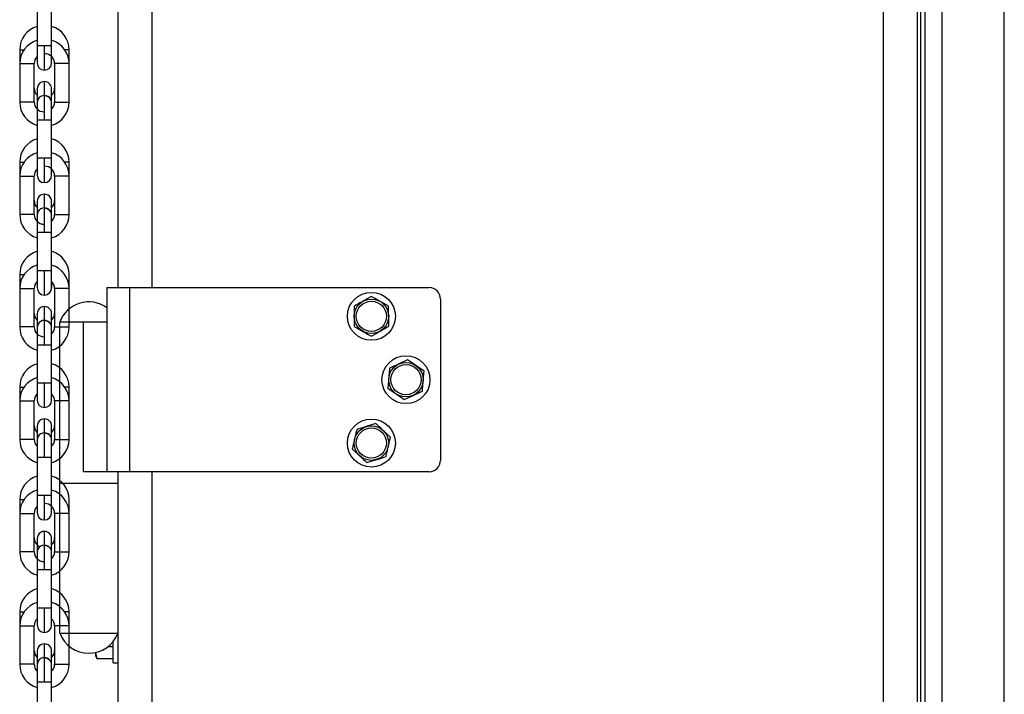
# Model space of a CAD drawing. Header units: inches. Extents: x 170 to 288, y 234 to 248.
# Tile 30 of 256: x 177.796 to 178.152, y 243.567 to 243.811. Entities that reach past the tile are written whole.
import ezdxf

# ---------------------------------------------------------------- set-up
doc = ezdxf.new("R2010")
doc.units = ezdxf.units.IN
doc.header["$LTSCALE"] = 0.25
doc.header["$MEASUREMENT"] = 0
doc.layers.add('SLIM E GUIDE MOTOR LH', color=7, linetype='Continuous')

msp = doc.modelspace()

# ---------------------------------------------------------------- linework, layer by layer
at = {"layer": 'SLIM E GUIDE MOTOR LH'}
for p, q in [((178.1519013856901, 240.4115050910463), (178.1519013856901, 244.1887244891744)), ((177.8314172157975, 244.1811111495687), (177.8314172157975, 243.714444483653)), ((177.8437170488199, 244.1811111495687), (177.8437170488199, 243.714444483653)), ((178.1081171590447, 244.1811111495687), (178.1081171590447, 240.1477778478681)), ((178.1204171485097, 244.1811111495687), (178.1204171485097, 240.1394444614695)), ((178.12057140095, 241.8568326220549), (178.12057140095, 244.1811111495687)), ((178.121688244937, 241.8568326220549), (178.121688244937, 244.1811111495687)), ((178.1232706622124, 241.8568326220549), (178.1232706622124, 244.1811111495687)), ((178.123318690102, 241.8568326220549), (178.123318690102, 244.1811111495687)), ((178.12945358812, 241.8560896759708), (178.12945358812, 244.1811111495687)), ((177.8074861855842, 243.7984156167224), (177.8074861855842, 243.8181135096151)), ((177.8022365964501, 243.8157530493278), (177.8022369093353, 243.8018422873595)), ((177.7959375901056, 243.800426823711), (177.7959379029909, 243.7954222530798)), ((177.8048617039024, 243.8018423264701), (177.8022369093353, 243.8018422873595)), ((177.8022369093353, 243.8018422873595), (177.8022369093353, 243.7956743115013)), ((177.8074861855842, 243.8018423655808), (177.8048617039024, 243.8018423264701)), ((177.8048617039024, 243.7930496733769), (177.8048617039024, 243.8018423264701)), ((177.8137855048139, 243.7954225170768), (177.8137855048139, 243.800427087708)), ((177.7959379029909, 243.7954222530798), (177.7959379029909, 243.7815114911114)), ((177.801187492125, 243.7815115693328), (177.8011871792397, 243.7954223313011)), ((177.8137855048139, 243.7954225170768), (177.8085362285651, 243.7954224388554)), ((177.8085362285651, 243.7954224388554), (177.8085365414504, 243.7815116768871)), ((177.8137858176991, 243.7815117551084), (177.8137855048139, 243.7954225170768)), ((177.8022372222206, 243.7862641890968), (177.8022372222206, 243.7750916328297)), ((177.8074864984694, 243.7862642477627), (177.8074852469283, 243.786347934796)), ((177.8074864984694, 243.7774520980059), (177.8074864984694, 243.7862642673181)), ((177.8048620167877, 243.7750916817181), (177.8048620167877, 243.7849810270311)), ((177.801187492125, 243.7815115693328), (177.7959379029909, 243.7815114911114)), ((177.8085365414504, 243.7815116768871), (177.8137858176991, 243.7815117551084)), ((177.8022372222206, 243.7750916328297), (177.8048620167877, 243.7750916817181)), ((177.8022372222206, 243.7750916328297), (177.8022375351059, 243.7611808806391)), ((177.8074868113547, 243.7568195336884), (177.8074868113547, 243.7762950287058)), ((177.8048623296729, 243.7611809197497), (177.8022375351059, 243.7611808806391)), ((177.8022375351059, 243.7611808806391), (177.8022375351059, 243.7550128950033)), ((177.8048623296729, 243.7523882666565), (177.8048623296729, 243.7611809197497)), ((177.7959382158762, 243.759765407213), (177.7959385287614, 243.7547608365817)), ((177.8137861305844, 243.7547611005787), (177.8137861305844, 243.7597656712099)), ((177.7959385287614, 243.7547608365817), (177.8011878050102, 243.7547609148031)), ((177.7959385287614, 243.7547608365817), (177.7959385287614, 243.7408500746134)), ((177.8011881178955, 243.7408501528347), (177.8011878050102, 243.7547609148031)), ((177.8085368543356, 243.7547610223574), (177.8085371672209, 243.740850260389)), ((177.8137864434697, 243.740850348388), (177.8137861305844, 243.7547611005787)), ((177.8022378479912, 243.7456027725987), (177.8022378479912, 243.7344302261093)), ((177.8048626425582, 243.73443026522), (177.8048626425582, 243.7432229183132)), ((177.80748712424, 243.7456028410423), (177.8074858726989, 243.7456865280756)), ((177.80748712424, 243.7411050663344), (177.80748712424, 243.74560285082)), ((177.8011881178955, 243.7408501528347), (177.7959385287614, 243.7408500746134)), ((177.8085371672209, 243.740850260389), (177.8137864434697, 243.740850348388)), ((177.8022378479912, 243.7344302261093), (177.8074874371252, 243.7344303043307)), ((177.8022378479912, 243.7344302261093), (177.8022381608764, 243.720519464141)), ((177.8074874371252, 243.7148210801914), (177.8074874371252, 243.7344303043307)), ((177.7959388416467, 243.7191039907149), (177.795939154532, 243.7140994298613)), ((177.8022381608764, 243.720519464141), (177.8022381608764, 243.7143514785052)), ((177.8048629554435, 243.7117268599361), (177.8048629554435, 243.7205195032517)), ((177.813786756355, 243.7140996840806), (177.813786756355, 243.7191042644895)), ((177.8274504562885, 243.714444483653), (177.8274504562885, 243.6477778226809)), ((177.8274504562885, 243.714444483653), (177.9439169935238, 243.714444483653)), ((177.8355839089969, 243.714444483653), (177.8355839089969, 243.6477778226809)), ((177.795939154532, 243.7140994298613), (177.795939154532, 243.700188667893)), ((177.8011887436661, 243.7001887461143), (177.8011884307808, 243.7140995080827)), ((177.8085374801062, 243.7140996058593), (177.8085377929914, 243.7001888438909)), ((177.8137870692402, 243.7001889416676), (177.813786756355, 243.7140996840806)), ((177.9230212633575, 243.7112444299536), (177.9199118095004, 243.7094131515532)), ((177.8048629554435, 243.7026015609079), (177.8048629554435, 243.7075660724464)), ((177.9293021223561, 243.7076903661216), (177.9261616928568, 243.7094673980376)), ((177.9480836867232, 243.710277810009), (177.9480836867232, 243.6519444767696)), ((177.8022384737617, 243.7049413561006), (177.8022384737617, 243.6937688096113)), ((177.8074877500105, 243.7049414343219), (177.8074864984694, 243.7050251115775)), ((177.8074877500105, 243.6937688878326), (177.8074877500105, 243.7049414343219)), ((177.8104169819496, 243.5894447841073), (177.8104169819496, 243.7019441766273)), ((177.8274504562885, 243.7019444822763), (177.8104170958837, 243.7019444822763)), ((177.8190053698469, 243.6477778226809), (177.8190053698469, 243.7019444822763)), ((177.9168652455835, 243.7003652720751), (177.920005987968, 243.698588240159)), ((177.9231464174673, 243.696811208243), (177.9262555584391, 243.6986424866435)), ((177.8022384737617, 243.6937688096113), (177.802238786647, 243.6798580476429)), ((177.8074880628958, 243.6798581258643), (177.8074877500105, 243.6937688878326)), ((177.9361962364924, 243.6883019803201), (177.9329294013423, 243.686769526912)), ((177.9421175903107, 243.6841760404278), (177.9391570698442, 243.686239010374)), ((177.802238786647, 243.6798580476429), (177.802238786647, 243.6736900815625)), ((177.8048635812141, 243.6710654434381), (177.8048635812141, 243.6798580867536)), ((177.8074880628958, 243.6736901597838), (177.8074880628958, 243.6798581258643)), ((177.7959394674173, 243.6784425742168), (177.7959397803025, 243.6734380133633)), ((177.8137873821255, 243.6734382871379), (177.8137873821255, 243.6784428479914)), ((177.9290499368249, 243.6780462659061), (177.9320104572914, 243.67598329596)), ((177.9349712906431, 243.6739203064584), (177.9382381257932, 243.6754527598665)), ((177.7959397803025, 243.6734380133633), (177.7959397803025, 243.6595272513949)), ((177.8011890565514, 243.6595273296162), (177.8011890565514, 243.6734380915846)), ((177.8085381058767, 243.6734382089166), (177.808538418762, 243.6595274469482)), ((177.8137876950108, 243.6595275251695), (177.8137873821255, 243.6734382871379)), ((177.8048635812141, 243.6619401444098), (177.8048635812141, 243.6669046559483)), ((177.8074883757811, 243.6642800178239), (177.80748712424, 243.6643636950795)), ((177.9246986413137, 243.6652283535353), (177.9212490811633, 243.6641691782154)), ((177.8022390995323, 243.6642799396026), (177.8022390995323, 243.6531073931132)), ((177.8074883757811, 243.6531074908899), (177.8074883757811, 243.6642800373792)), ((177.9299826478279, 243.660312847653), (177.9273406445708, 243.6627706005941)), ((177.9161847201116, 243.6560761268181), (177.9188267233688, 243.653618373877)), ((177.8022390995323, 243.6531073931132), (177.8022394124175, 243.6391966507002)), ((177.8074886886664, 243.6391967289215), (177.8074883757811, 243.6531074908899)), ((177.9214687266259, 243.6511606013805), (177.9249182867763, 243.6522197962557)), ((177.9439169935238, 243.6477778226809), (177.8190053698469, 243.6477778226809)), ((177.8314172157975, 243.6477778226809), (177.8314172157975, 242.2177778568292)), ((177.8437170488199, 243.6477778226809), (177.8437170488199, 242.2177778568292)), ((177.8314172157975, 243.6436111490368), (177.8104169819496, 243.6436111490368)), ((177.7959400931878, 243.6377811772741), (177.7959404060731, 243.6327765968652)), ((177.8022394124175, 243.6391966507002), (177.8022394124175, 243.6330286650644)), ((177.8048642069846, 243.63040402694), (177.8048642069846, 243.6391966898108)), ((177.8074886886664, 243.6330287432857), (177.8074886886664, 243.6391967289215)), ((177.8137880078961, 243.6327768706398), (177.8137880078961, 243.6377814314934)), ((177.7959404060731, 243.6327765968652), (177.7959404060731, 243.6188658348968)), ((177.8011896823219, 243.6188659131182), (177.8011896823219, 243.6327766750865)), ((177.8085387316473, 243.6327767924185), (177.8085390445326, 243.6188660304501)), ((177.8137883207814, 243.6188661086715), (177.8137880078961, 243.6327768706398)), ((177.8048642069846, 243.6211509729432), (177.8048642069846, 243.6262432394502)), ((177.8022397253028, 243.6236185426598), (177.8022397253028, 243.6124459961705)), ((177.8074890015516, 243.6236186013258), (177.8074877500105, 243.6237022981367)), ((177.8074890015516, 243.6191208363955), (177.8074890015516, 243.6236186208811)), ((177.8074890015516, 243.6124460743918), (177.8074890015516, 243.6186140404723)), ((177.8022397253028, 243.6124459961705), (177.8022400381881, 243.5985352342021)), ((177.8074893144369, 243.5985353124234), (177.8074890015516, 243.6124460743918)), ((177.7959407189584, 243.597119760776), (177.7959410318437, 243.5921151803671)), ((177.8022400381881, 243.5985352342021), (177.8022400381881, 243.5923672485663)), ((177.8074893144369, 243.5923673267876), (177.8074893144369, 243.5985353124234)), ((177.8137886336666, 243.5921154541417), (177.8137886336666, 243.5971200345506)), ((177.7959410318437, 243.5921151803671), (177.7959410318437, 243.5782044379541)), ((177.8011903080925, 243.5782045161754), (177.8011903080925, 243.5921152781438)), ((177.8085393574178, 243.5921153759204), (177.8085396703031, 243.5782046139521)), ((177.8137889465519, 243.5782046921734), (177.8137886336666, 243.5921154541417)), ((177.8104170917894, 243.5894444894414), (177.8314172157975, 243.5894444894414)), ((177.8297504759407, 243.5786944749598), (177.8297504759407, 243.5864635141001)), ((177.8022403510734, 243.5829571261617), (177.8022403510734, 243.5717845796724)), ((177.8048648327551, 243.5806173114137), (177.8048648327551, 243.5855818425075)), ((177.8074896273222, 243.5829571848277), (177.8074883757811, 243.5830408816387)), ((177.8074896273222, 243.5717846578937), (177.8074896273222, 243.5829572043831)), ((177.8297504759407, 243.5845262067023), (177.8278134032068, 243.5845262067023)), ((177.8239752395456, 243.580196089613), (177.8234170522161, 243.58236113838)), ((177.8234170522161, 243.5811111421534), (177.8234170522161, 243.58236113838)), ((177.8234170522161, 243.5811111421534), (177.8237324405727, 243.5805648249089)), ((177.8237386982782, 243.5805542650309), (177.8239752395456, 243.580196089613)), ((177.8297504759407, 243.580196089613), (177.8239752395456, 243.580196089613)), ((177.8297504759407, 243.5786944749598), (177.8314172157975, 243.5786944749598)), ((177.8022403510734, 243.5717845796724), (177.8022406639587, 243.557873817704)), ((177.8074899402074, 243.5578738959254), (177.8074896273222, 243.5717846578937))]:
    msp.add_line(p, q, dxfattribs=at)
at = {"layer": 'SLIM E GUIDE MOTOR LH', "flags": 128}
for points in [[(177.7959375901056, 243.800426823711), (177.796137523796, 243.8004268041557), (177.7967063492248, 243.800426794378), (177.7975007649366, 243.800426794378)], [(177.8137855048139, 243.800427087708), (177.8135855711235, 243.8004270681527), (177.8130167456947, 243.8004270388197), (177.8122223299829, 243.8004270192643)], [(177.8074864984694, 243.7956743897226), (177.8074864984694, 243.7974809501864), (177.8074861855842, 243.7984156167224)], [(177.7959379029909, 243.7954222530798), (177.796137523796, 243.7954222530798), (177.7967066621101, 243.7954222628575), (177.7975580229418, 243.7954222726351), (177.7985623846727, 243.7954222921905), (177.7995670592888, 243.7954223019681), (177.8004184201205, 243.7954223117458), (177.8009872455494, 243.7954223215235), (177.8011871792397, 243.7954223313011)], [(177.8048620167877, 243.7849810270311), (177.8048617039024, 243.7863134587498), (177.8048617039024, 243.7888888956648)], [(177.8048620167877, 243.7838843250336), (177.8058663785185, 243.7836845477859), (177.8067008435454, 243.7831324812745)], [(177.8048620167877, 243.7750916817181), (177.8058663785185, 243.7750916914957), (177.8067180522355, 243.7750917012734), (177.8072868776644, 243.7750917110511), (177.8074868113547, 243.7750917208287)], [(177.8074868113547, 243.7762950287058), (177.8074864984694, 243.7774520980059)], [(177.8074868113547, 243.7611809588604), (177.8072871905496, 243.7611809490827), (177.8067180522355, 243.7611809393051), (177.8058666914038, 243.7611809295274), (177.8048623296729, 243.7611809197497)], [(177.7959382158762, 243.759765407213), (177.7961381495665, 243.7597653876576), (177.7967069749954, 243.75976537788), (177.7975013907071, 243.75976537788)], [(177.8137861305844, 243.7597656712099), (177.8135861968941, 243.7597656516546), (177.8130173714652, 243.7597656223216), (177.8122229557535, 243.7597656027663)], [(177.80748712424, 243.7560524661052), (177.8074868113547, 243.7568195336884)], [(177.80748712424, 243.7550129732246), (177.80748712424, 243.7560524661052)], [(177.8137861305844, 243.7547611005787), (177.8135865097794, 243.7547611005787), (177.8130173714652, 243.754761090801), (177.8121660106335, 243.7547610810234), (177.8111616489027, 243.754761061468), (177.8101569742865, 243.7547610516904), (177.8093056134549, 243.7547610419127), (177.808736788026, 243.754761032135), (177.8085368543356, 243.7547610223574)], [(177.8048626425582, 243.7431352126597), (177.8048623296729, 243.7443196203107), (177.8048623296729, 243.7482274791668)], [(177.8048626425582, 243.7432229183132), (177.8058670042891, 243.7430231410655), (177.8067014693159, 243.7424710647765)], [(177.8074874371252, 243.7344303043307), (177.80748712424, 243.7356336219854), (177.80748712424, 243.7405982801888)], [(177.7959388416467, 243.7191039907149), (177.7961387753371, 243.7191039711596), (177.7975020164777, 243.7191039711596)], [(177.8048629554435, 243.7205195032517), (177.8038582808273, 243.7205194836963), (177.8030069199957, 243.7205194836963), (177.8024380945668, 243.720519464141), (177.8022381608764, 243.720519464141)], [(177.8074874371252, 243.7205195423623), (177.8072878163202, 243.7205195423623), (177.806718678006, 243.720519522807), (177.8058673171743, 243.720519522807), (177.8048629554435, 243.7205195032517)], [(177.8074877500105, 243.7143515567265), (177.8074877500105, 243.7144700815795), (177.8074874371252, 243.7148210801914)], [(177.795939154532, 243.7140994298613), (177.7967079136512, 243.7140994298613), (177.7975592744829, 243.7140994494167), (177.7995679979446, 243.7140994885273), (177.8004196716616, 243.7140994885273), (177.8009884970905, 243.7140995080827), (177.8011884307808, 243.7140995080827)], [(177.813786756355, 243.7140996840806), (177.8130179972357, 243.7140996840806), (177.8121666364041, 243.7140996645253), (177.8111622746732, 243.71409964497), (177.8101576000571, 243.71409964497), (177.8093062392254, 243.7140996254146), (177.8087374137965, 243.7140996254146), (177.8085374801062, 243.7140996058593)], [(177.8011887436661, 243.7001887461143), (177.8009888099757, 243.7001887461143), (177.8004199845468, 243.700188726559), (177.7995683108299, 243.700188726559), (177.7975595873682, 243.7001886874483), (177.7967079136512, 243.700188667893), (177.795939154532, 243.700188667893)], [(177.8048632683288, 243.6937688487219), (177.8048632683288, 243.7010796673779), (177.8048629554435, 243.7018922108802), (177.8048629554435, 243.7025615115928)], [(177.8048629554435, 243.7025615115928), (177.8058676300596, 243.7023617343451), (177.8067020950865, 243.7018096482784)], [(177.8085377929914, 243.7001888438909), (177.8087374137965, 243.7001888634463), (177.8093065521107, 243.7001888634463), (177.8101579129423, 243.7001888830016), (177.8111622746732, 243.7001889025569), (177.8121666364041, 243.7001889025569), (177.813018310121, 243.7001889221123), (177.8135871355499, 243.7001889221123), (177.8137870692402, 243.7001889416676)], [(177.8022384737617, 243.6937688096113), (177.8024384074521, 243.6937688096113), (177.803007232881, 243.6937688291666), (177.8038589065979, 243.6937688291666), (177.8058676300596, 243.6937688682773)], [(177.8058676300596, 243.6937688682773), (177.8067193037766, 243.6937688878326), (177.8074877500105, 243.6937688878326)], [(177.8048635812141, 243.6798580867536), (177.8038589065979, 243.6798580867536), (177.8030075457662, 243.6798580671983), (177.8024384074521, 243.6798580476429), (177.802238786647, 243.6798580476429)], [(177.8074880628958, 243.6798581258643), (177.8067193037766, 243.6798581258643), (177.8058679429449, 243.6798581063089), (177.8048635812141, 243.6798580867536)], [(177.7959394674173, 243.6784425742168), (177.7961394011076, 243.6784425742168), (177.7967082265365, 243.6784425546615), (177.7975026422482, 243.6784425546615)], [(177.8137873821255, 243.6784428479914), (177.8135874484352, 243.6784428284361), (177.8130186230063, 243.6784428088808), (177.8122242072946, 243.6784427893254)], [(177.7959397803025, 243.6734380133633), (177.7961394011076, 243.6734380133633), (177.7967085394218, 243.6734380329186), (177.7975599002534, 243.6734380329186), (177.7995686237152, 243.6734380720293), (177.8004202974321, 243.6734380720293), (177.800989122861, 243.6734380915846), (177.8011890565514, 243.6734380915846)], [(177.8137873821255, 243.6734382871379), (177.8135877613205, 243.6734382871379), (177.8130186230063, 243.6734382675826), (177.8121672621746, 243.6734382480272), (177.8111629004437, 243.6734382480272), (177.8101582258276, 243.6734382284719), (177.809306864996, 243.6734382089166), (177.8085381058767, 243.6734382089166)], [(177.8048638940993, 243.6531074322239), (177.8048638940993, 243.6593247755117), (177.8048635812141, 243.6604182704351), (177.8048635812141, 243.6619000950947)], [(177.8048635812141, 243.6619000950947), (177.8058682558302, 243.661700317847), (177.806702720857, 243.6611482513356)], [(177.8011890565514, 243.6595273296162), (177.8009894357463, 243.6595273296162), (177.8004206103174, 243.6595273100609), (177.7995689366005, 243.6595273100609), (177.7975602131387, 243.6595272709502), (177.7967085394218, 243.6595272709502), (177.7961397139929, 243.6595272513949), (177.7959397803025, 243.6595272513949)], [(177.808538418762, 243.6595274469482), (177.8093071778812, 243.6595274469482), (177.8101585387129, 243.6595274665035), (177.8121672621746, 243.6595275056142), (177.8130189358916, 243.6595275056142), (177.8135877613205, 243.6595275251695), (177.8137876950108, 243.6595275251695)], [(177.8022390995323, 243.6531073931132), (177.8024390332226, 243.6531074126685), (177.8030078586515, 243.6531074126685), (177.8038595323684, 243.6531074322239), (177.8048638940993, 243.6531074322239)], [(177.8048638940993, 243.6531074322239), (177.8058682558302, 243.6531074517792), (177.8067196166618, 243.6531074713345), (177.807288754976, 243.6531074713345), (177.8074883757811, 243.6531074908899)], [(177.7959400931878, 243.6377811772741), (177.7961400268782, 243.6377811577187), (177.796708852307, 243.6377811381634), (177.7975032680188, 243.6377811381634)], [(177.8048642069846, 243.6391966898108), (177.8038595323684, 243.6391966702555), (177.8030081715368, 243.6391966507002), (177.8022394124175, 243.6391966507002)], [(177.8074886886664, 243.6391967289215), (177.8072890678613, 243.6391967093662), (177.8067199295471, 243.6391967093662), (177.8058685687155, 243.6391966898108), (177.8048642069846, 243.6391966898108)], [(177.7959404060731, 243.6327765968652), (177.7961400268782, 243.6327765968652), (177.7967091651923, 243.6327766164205), (177.797560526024, 243.6327766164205), (177.7995692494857, 243.6327766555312), (177.8004209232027, 243.6327766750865), (177.8011896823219, 243.6327766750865)], [(177.8137880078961, 243.6327768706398), (177.813588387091, 243.6327768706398), (177.8130192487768, 243.6327768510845), (177.8121678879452, 243.6327768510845), (177.811163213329, 243.6327768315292), (177.8101588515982, 243.6327768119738), (177.8093074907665, 243.6327768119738), (177.8087383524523, 243.6327767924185), (177.8085387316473, 243.6327767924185)], [(177.8011896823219, 243.6188659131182), (177.8004209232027, 243.6188659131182), (177.799569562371, 243.6188658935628), (177.7985652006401, 243.6188658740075), (177.7975608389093, 243.6188658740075), (177.7967091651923, 243.6188658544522), (177.7961403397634, 243.6188658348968), (177.7959404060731, 243.6188658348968)], [(177.8048645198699, 243.6124460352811), (177.8048645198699, 243.618663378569), (177.8048642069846, 243.619756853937), (177.8048642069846, 243.6212386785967)], [(177.8048642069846, 243.6212386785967), (177.8058688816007, 243.621038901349), (177.8067033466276, 243.6204868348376)], [(177.8085390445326, 243.6188660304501), (177.8087386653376, 243.6188660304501), (177.8093078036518, 243.6188660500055), (177.8101591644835, 243.6188660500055), (177.8121678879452, 243.6188660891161), (177.8130195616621, 243.6188660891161), (177.813588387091, 243.6188661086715), (177.8137883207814, 243.6188661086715)], [(177.8022397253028, 243.6124459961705), (177.8030084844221, 243.6124459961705), (177.803860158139, 243.6124460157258), (177.8058688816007, 243.6124460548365)], [(177.8058688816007, 243.6124460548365), (177.8067202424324, 243.6124460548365), (177.8072893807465, 243.6124460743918), (177.8074890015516, 243.6124460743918)], [(177.7959407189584, 243.597119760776), (177.7961406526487, 243.5971197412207), (177.7975038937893, 243.5971197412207)], [(177.8048645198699, 243.5985352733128), (177.803860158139, 243.5985352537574), (177.8030087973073, 243.5985352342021), (177.8022400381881, 243.5985352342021)], [(177.8074893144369, 243.5985353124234), (177.8072896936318, 243.5985353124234), (177.8067205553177, 243.5985352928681), (177.805869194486, 243.5985352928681), (177.8048645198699, 243.5985352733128)], [(177.8048648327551, 243.5897426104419), (177.8048648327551, 243.5968198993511), (177.8048645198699, 243.5985352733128)], [(177.8137886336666, 243.5971200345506), (177.8135886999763, 243.5971200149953), (177.8130198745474, 243.5971199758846), (177.8122254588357, 243.5971199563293)], [(177.7959410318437, 243.5921151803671), (177.7961406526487, 243.5921151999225), (177.7967094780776, 243.5921151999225), (177.7975611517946, 243.5921152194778), (177.7985655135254, 243.5921152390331), (177.7995698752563, 243.5921152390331), (177.8004215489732, 243.5921152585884), (177.8009903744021, 243.5921152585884), (177.8011903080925, 243.5921152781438)], [(177.8137886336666, 243.5921154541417), (177.8130198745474, 243.5921154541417), (177.8121685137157, 243.5921154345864), (177.8111638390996, 243.5921154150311), (177.8101594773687, 243.5921153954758), (177.809308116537, 243.5921153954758), (177.8087389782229, 243.5921153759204), (177.8085393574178, 243.5921153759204)], [(177.8048651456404, 243.5717846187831), (177.8048651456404, 243.5766695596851), (177.8048648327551, 243.5780019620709), (177.8048648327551, 243.5805772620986)], [(177.8048648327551, 243.5805772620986), (177.8058695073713, 243.5803774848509), (177.8067039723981, 243.5798254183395)], [(177.8011903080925, 243.5782045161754), (177.8009906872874, 243.5782044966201), (177.8004215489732, 243.5782044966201), (177.7995701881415, 243.5782044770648), (177.7985658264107, 243.5782044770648), (177.7975614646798, 243.5782044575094), (177.7967097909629, 243.5782044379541), (177.7959410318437, 243.5782044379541)], [(177.8085396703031, 243.5782046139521), (177.8087392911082, 243.5782046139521), (177.809308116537, 243.5782046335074), (177.810159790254, 243.5782046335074), (177.8121685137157, 243.5782046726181), (177.8130201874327, 243.5782046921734), (177.8137889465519, 243.5782046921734)], [(177.8022403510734, 243.5717845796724), (177.8024402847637, 243.5717845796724), (177.8030091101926, 243.5717845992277), (177.8038607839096, 243.5717845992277), (177.8058695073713, 243.5717846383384)], [(177.8058695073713, 243.5717846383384), (177.8067208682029, 243.5717846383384), (177.8072900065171, 243.5717846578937), (177.8074896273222, 243.5717846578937)]]:
    msp.add_lwpolyline(points, dxfattribs=at)
at = {"layer": 'SLIM E GUIDE MOTOR LH'}
for centre, radius in [((177.9230837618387, 243.7040278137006), 0.00866666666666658), ((177.9230837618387, 243.7040278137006), 0.006250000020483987), ((177.9230837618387, 243.7040278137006), 0.005468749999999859), ((177.9355837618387, 243.681111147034), 0.008666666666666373), ((177.9355837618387, 243.681111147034), 0.006250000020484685), ((177.9355837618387, 243.681111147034), 0.005468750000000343), ((177.9230837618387, 243.6581944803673), 0.008666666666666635), ((177.9230837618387, 243.6581944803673), 0.006250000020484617), ((177.9230837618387, 243.6581944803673), 0.005468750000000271)]:
    msp.add_circle(centre, radius, dxfattribs=at)
for centre, radius, start, end in [((177.8047303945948, 243.8004269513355), 0.008792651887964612, 106.4749727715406, 180.0008626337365), ((177.8049928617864, 243.8004269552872), 0.008792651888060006, 0.0008626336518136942, 73.52675272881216), ((177.8047304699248, 243.7954223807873), 0.008792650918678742, 106.4749745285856, 180.0008626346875), ((177.8049929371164, 243.7954223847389), 0.00879265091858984, 0.0008626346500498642, 73.52675074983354), ((177.8047304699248, 243.7954223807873), 0.003543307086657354, 134.7257757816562, 180.0008626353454), ((177.8049929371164, 243.7954223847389), 0.00354330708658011, 0.0008626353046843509, 90.00086263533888), ((177.804861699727, 243.7956743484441), 0.002624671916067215, 180.0008626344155, 0.0008418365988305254), ((177.8047306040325, 243.7865161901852), 0.00354330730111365, 180.0008626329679, 225.2773266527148), ((177.8048618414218, 243.7862642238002), 0.002624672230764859, 0.0008626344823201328, 180.0008792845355), ((177.8049930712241, 243.7865161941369), 0.003543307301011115, 314.725519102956, 0.0008626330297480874), ((177.8048619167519, 243.7812596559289), 0.00262467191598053, 0.0008626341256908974, 180.0008792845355), ((177.8048619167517, 243.781259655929), 0.002624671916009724, 0.0008626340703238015, 45.52417337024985), ((177.8047306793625, 243.781511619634), 0.008792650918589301, 180.0008626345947, 253.5267507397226), ((177.8047306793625, 243.781511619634), 0.003543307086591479, 180.0008626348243, 270.000862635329), ((177.8049931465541, 243.7815116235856), 0.003543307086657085, 314.7264104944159, 0.0008626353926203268), ((177.8049931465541, 243.7815116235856), 0.008792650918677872, 286.4749745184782, 0.0008626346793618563), ((177.8047310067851, 243.7597655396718), 0.008792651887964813, 106.4749727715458, 180.0008626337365), ((177.8049934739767, 243.7597655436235), 0.008792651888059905, 0.0008626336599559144, 73.52675272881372), ((177.8047310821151, 243.7547609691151), 0.008792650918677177, 106.474974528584, 180.0008626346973), ((177.8049935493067, 243.7547609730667), 0.00879265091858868, 0.0008626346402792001, 73.52675074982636), ((177.8047310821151, 243.7547609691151), 0.003543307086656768, 134.7257757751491, 180.0008626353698), ((177.8049935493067, 243.7547609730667), 0.00354330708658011, 0.0008626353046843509, 90.000862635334), ((177.8048623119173, 243.7550129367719), 0.002624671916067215, 180.0008626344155, 0.0008418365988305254), ((177.8048624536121, 243.7456028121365), 0.002624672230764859, 0.0008626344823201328, 180.0008792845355), ((177.8047312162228, 243.7458547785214), 0.003543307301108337, 180.0008626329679, 225.276677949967), ((177.8048625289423, 243.7405982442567), 0.00262467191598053, 0.0008626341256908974, 180.0008792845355), ((177.8049936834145, 243.7458547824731), 0.003543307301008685, 314.7257723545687, 0.0008626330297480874), ((177.8047312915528, 243.7408502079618), 0.008792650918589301, 180.0008626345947, 253.5267507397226), ((177.8047312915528, 243.7408502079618), 0.003543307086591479, 180.0008626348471, 270.000862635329), ((177.804862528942, 243.7405982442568), 0.002624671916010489, 0.0008626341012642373, 45.52417337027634), ((177.8049937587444, 243.7408502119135), 0.003543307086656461, 314.7271384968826, 0.0008626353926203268), ((177.8049937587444, 243.7408502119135), 0.008792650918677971, 286.4749745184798, 0.0008626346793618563), ((177.8047316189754, 243.7191041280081), 0.008792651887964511, 106.4749727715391, 180.0008626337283), ((177.804994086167, 243.7191041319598), 0.008792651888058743, 0.0008626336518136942, 73.526752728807), ((177.8047316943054, 243.7140995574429), 0.00879265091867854, 106.474974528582, 180.0008626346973), ((177.8049941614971, 243.7140995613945), 0.00879265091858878, 0.0008626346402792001, 73.5267507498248), ((177.8047316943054, 243.7140995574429), 0.003543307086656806, 134.7257757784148, 180.0008626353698), ((177.8048629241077, 243.7143515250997), 0.002624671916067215, 180.0008626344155, 0.0008418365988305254), ((178.6510957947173, 243.7156008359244), 0.8436089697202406, 179.9309778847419, 180.0848479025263), ((177.8049941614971, 243.7140995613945), 0.003543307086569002, 0.0008626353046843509, 45.27511860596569), ((177.9439170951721, 243.7102778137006), 0.00416666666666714, 0, 90), ((177.8048630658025, 243.7049414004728), 0.002624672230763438, 0.0008626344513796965, 180.0008792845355), ((177.8209170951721, 243.6980303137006), 0.01120583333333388, 54.33608300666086, 159.557320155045), ((177.8047318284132, 243.7051933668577), 0.003543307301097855, 180.0008626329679, 225.2753274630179), ((177.8049942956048, 243.7051933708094), 0.003543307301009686, 314.7257723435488, 0.0008626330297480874), ((177.8047319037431, 243.7001887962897), 0.008792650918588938, 180.0008626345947, 253.5267508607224), ((177.8047319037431, 243.7001887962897), 0.003543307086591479, 180.0008626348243, 270.000862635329), ((177.8048631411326, 243.6999368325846), 0.00262467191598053, 0.0008626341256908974, 180.0008792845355), ((177.8048631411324, 243.6999368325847), 0.00262467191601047, 0.0008626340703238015, 45.52417337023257), ((177.8049943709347, 243.7001888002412), 0.003543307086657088, 314.7257761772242, 0.0008626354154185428), ((177.8049943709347, 243.7001888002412), 0.008792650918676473, 286.4749746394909, 0.0008626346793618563), ((177.8047322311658, 243.6784427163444), 0.008792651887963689, 106.4749726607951, 180.0008626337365), ((177.8049946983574, 243.6784427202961), 0.00879265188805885, 0.0008626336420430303, 73.52675260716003), ((177.8047323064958, 243.6734381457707), 0.00879265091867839, 106.47497440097, 180.0008626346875), ((177.8049947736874, 243.6734381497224), 0.008792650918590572, 0.0008626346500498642, 73.52637665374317), ((177.8047323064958, 243.6734381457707), 0.003543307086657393, 134.7257757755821, 180.0008626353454), ((177.8049947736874, 243.6734381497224), 0.003543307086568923, 0.0008626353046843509, 45.27470873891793), ((177.804863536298, 243.6736901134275), 0.002624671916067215, 180.0008626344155, 0.0008418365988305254), ((177.8047324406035, 243.664531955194), 0.003543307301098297, 180.0008626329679, 225.2754043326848), ((177.8048636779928, 243.6642799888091), 0.002624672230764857, 0.0008626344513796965, 180.0008792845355), ((177.8049949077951, 243.6645319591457), 0.003543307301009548, 314.7256827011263, 0.0008626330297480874), ((177.8048637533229, 243.6592754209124), 0.002624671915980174, 0.0008626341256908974, 180.0008792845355), ((177.8048637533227, 243.6592754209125), 0.002624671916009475, 0.0008626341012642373, 45.52417337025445), ((177.8047325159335, 243.6595273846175), 0.008792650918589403, 180.0008626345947, 253.526750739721), ((177.8047325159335, 243.6595273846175), 0.003543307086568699, 180.0008626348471, 225.2754644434), ((177.8049949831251, 243.6595273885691), 0.003543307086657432, 314.7267982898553, 0.0008626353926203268), ((177.8049949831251, 243.6595273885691), 0.00879265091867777, 286.4749745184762, 0.0008626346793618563), ((177.9439170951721, 243.6519444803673), 0.004166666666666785, 270, 0), ((177.8047328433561, 243.6377813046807), 0.00879265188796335, 106.4749727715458, 180.0008626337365), ((177.8049953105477, 243.6377813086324), 0.008792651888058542, 0.0008626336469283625, 73.52675272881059), ((177.8047329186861, 243.6327767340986), 0.008792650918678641, 106.474974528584, 180.0008626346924), ((177.8049953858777, 243.6327767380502), 0.008792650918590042, 0.0008626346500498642, 73.5267507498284), ((177.8049953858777, 243.6327767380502), 0.00354330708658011, 0.0008626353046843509, 90.000862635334), ((177.8047329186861, 243.6327767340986), 0.003543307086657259, 134.7257757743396, 180.0008626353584), ((177.8048641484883, 243.6330287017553), 0.002624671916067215, 180.0008626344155, 0.0008418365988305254), ((177.8048642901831, 243.6236185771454), 0.00262467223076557, 0.0008626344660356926, 180.0008792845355), ((177.8047330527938, 243.6238705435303), 0.003543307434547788, 180.0008626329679, 244.8171986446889), ((177.8049955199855, 243.623870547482), 0.003543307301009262, 314.7257723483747, 0.0008626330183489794), ((177.8047331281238, 243.6188659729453), 0.008792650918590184, 180.0008626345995, 253.526750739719), ((177.8047331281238, 243.6188659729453), 0.003543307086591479, 180.0008626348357, 270.000862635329), ((177.8048643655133, 243.6186140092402), 0.002624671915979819, 0.0008626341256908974, 180.0008792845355), ((177.8048643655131, 243.6186140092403), 0.00262467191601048, 0.0008626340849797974, 45.52417337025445), ((177.8049955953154, 243.6188659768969), 0.003543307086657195, 314.7257757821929, 0.0008626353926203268), ((177.8049955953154, 243.6188659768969), 0.00879265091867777, 286.4749745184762, 0.0008626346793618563), ((177.8047334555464, 243.5971198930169), 0.008792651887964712, 106.4749727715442, 180.0008626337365), ((177.804995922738, 243.5971198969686), 0.008792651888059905, 0.0008626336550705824, 73.52675272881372), ((177.8047335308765, 243.5921153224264), 0.00879265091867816, 106.4749745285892, 180.0008626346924), ((177.8049959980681, 243.592115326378), 0.00879265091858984, 0.0008626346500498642, 73.52675074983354), ((177.8047335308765, 243.5921153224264), 0.003543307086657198, 134.7246932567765, 180.0008626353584), ((177.8049959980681, 243.592115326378), 0.003543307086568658, 0.0008626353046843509, 45.27479055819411), ((177.8048647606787, 243.5923672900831), 0.00262467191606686, 180.0008626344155, 0.0008418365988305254), ((177.8209170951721, 243.5933586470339), 0.01120583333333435, 200.4426798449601, 339.5556627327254), ((177.8047336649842, 243.5832091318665), 0.00354330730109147, 180.0008626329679, 225.2743985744), ((177.8048649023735, 243.5829571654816), 0.00262467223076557, 0.0008626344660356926, 180.0008792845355), ((177.8049961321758, 243.5832091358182), 0.00354330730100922, 314.7257723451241, 0.0008626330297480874), ((177.8048649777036, 243.577952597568), 0.00262467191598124, 0.0008626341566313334, 180.0008792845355), ((177.8048649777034, 243.5779525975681), 0.002624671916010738, 0.0008626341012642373, 45.52417337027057), ((177.8047337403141, 243.5782045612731), 0.008792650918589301, 180.0008626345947, 253.5267507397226), ((177.8047337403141, 243.5782045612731), 0.003543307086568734, 180.0008626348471, 225.2771650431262), ((177.8049962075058, 243.5782045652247), 0.003543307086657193, 314.7268395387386, 0.0008626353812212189), ((177.8049962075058, 243.5782045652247), 0.008792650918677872, 286.4749745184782, 0.0008626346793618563)]:
    msp.add_arc(centre, radius, start, end, dxfattribs=at)
for points, knots in [([(177.9261616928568, 243.7094673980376), (177.9260871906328, 243.709509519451), (177.9250264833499, 243.7101092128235), (177.9239873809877, 243.710697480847), (177.9230212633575, 243.7112444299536)], [0, 0, 0, 0, 0.07023825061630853, 0.9999999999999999, 0.9999999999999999, 0.9999999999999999, 0.9999999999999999]), ([(177.9199118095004, 243.7094131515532), (177.9198381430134, 243.7093697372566), (177.9187883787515, 243.7087510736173), (177.9177594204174, 243.7081452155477), (177.9168026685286, 243.7075818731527)], [0, 0, 0, 0, 0.07017431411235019, 1, 1, 1, 1]), ([(177.9168026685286, 243.7075818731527), (177.9168102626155, 243.7067121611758), (177.9168206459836, 243.7055230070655), (177.916831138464, 243.7043016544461), (177.916833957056, 243.7039735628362)], [0, 0, 0, 0, 0.7313702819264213, 1, 1, 1, 1]), ([(177.9293334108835, 243.7040820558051), (177.9293305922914, 243.704410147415), (177.929320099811, 243.7056315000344), (177.9293097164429, 243.7068206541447), (177.9293021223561, 243.7076903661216)], [0, 0, 0, 0, 0.2686297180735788, 1, 1, 1, 1]), ([(177.916833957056, 243.7039735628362), (177.9168418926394, 243.7030663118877), (177.9168525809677, 243.7018443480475), (177.9168626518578, 243.700668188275), (177.9168652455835, 243.7003652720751)], [0, 0, 0, 0, 0.742453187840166, 1, 1, 1, 1]), ([(177.9293646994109, 243.7004737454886), (177.9293621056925, 243.7007766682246), (177.9293520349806, 243.7019528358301), (177.9293413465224, 243.703174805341), (177.9293334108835, 243.7040820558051)], [0, 0, 0, 0, 0.2575506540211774, 0.9999999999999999, 0.9999999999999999, 0.9999999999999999, 0.9999999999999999]), ([(177.9262555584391, 243.6986424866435), (177.9263293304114, 243.6986858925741), (177.9273795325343, 243.6993038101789), (177.9284082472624, 243.6999100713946), (177.9293646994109, 243.7004737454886)], [0, 0, 0, 0, 0.07024549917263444, 1, 1, 1, 1]), ([(177.920005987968, 243.698588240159), (177.9200803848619, 243.6985461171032), (177.9211407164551, 243.6979457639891), (177.9221800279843, 243.6973578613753), (177.9231464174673, 243.696811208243)], [0, 0, 0, 0, 0.07016380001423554, 1, 1, 1, 1]), ([(177.9329294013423, 243.686769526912), (177.9328519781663, 243.6867332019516), (177.9317488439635, 243.68621563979), (177.9306677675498, 243.6857085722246), (177.9296625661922, 243.6852370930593)], [0, 0, 0, 0, 0.07018472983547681, 1, 1, 1, 1]), ([(177.9391570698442, 243.686239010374), (177.9390868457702, 243.6862879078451), (177.9380867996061, 243.686984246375), (177.9371071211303, 243.6876670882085), (177.9361962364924, 243.6883019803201)], [0, 0, 0, 0, 0.07022083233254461, 1, 1, 1, 1]), ([(177.9296625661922, 243.6852370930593), (177.9295888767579, 243.6843704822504), (177.9294881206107, 243.683185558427), (177.9293841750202, 243.6819685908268), (177.9293562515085, 243.681641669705)], [0, 0, 0, 0, 0.7313641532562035, 1, 1, 1, 1]), ([(177.941811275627, 243.6805806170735), (177.9418390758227, 243.6809075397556), (177.9419425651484, 243.6821245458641), (177.942043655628, 243.683309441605), (177.9421175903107, 243.6841760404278)], [0, 0, 0, 0, 0.2686286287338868, 0.9999999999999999, 0.9999999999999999, 0.9999999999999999, 0.9999999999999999]), ([(177.9293562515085, 243.681641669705), (177.9292793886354, 243.6807376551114), (177.9291758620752, 243.6795200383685), (177.9290757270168, 243.6783481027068), (177.9290499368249, 243.6780462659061)], [0, 0, 0, 0, 0.7424459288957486, 1, 1, 1, 1]), ([(177.9415049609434, 243.6769851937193), (177.9415306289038, 243.6772870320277), (177.9416302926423, 243.6784590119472), (177.9417341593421, 243.6796766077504), (177.941811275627, 243.6805806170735)], [0, 0, 0, 0, 0.2575456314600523, 1, 1, 1, 1]), ([(177.9320104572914, 243.67598329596), (177.9320806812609, 243.6759343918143), (177.9330806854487, 243.6752379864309), (177.9340603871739, 243.6745551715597), (177.9349712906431, 243.6739203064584)], [0, 0, 0, 0, 0.07022367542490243, 1, 1, 1, 1]), ([(177.9382381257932, 243.6754527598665), (177.9383155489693, 243.675489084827), (177.9394186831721, 243.6760066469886), (177.9404997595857, 243.6765137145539), (177.9415049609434, 243.6769851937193)], [0, 0, 0, 0, 0.07018472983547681, 1, 1, 1, 1]), ([(177.9273406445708, 243.6627706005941), (177.9272780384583, 243.6628288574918), (177.9263859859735, 243.6636589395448), (177.9255116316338, 243.664472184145), (177.9246986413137, 243.6652283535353)], [0, 0, 0, 0, 0.07018209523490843, 1, 1, 1, 1]), ([(177.9177998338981, 243.6631099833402), (177.9176050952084, 243.6622623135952), (177.9173388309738, 243.6611033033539), (177.9170656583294, 243.6599128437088), (177.9169922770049, 243.6595930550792)], [0, 0, 0, 0, 0.7313738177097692, 1, 1, 1, 1]), ([(177.9212490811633, 243.6641691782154), (177.9211673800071, 243.664144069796), (177.9200026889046, 243.6637861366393), (177.9188612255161, 243.6634357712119), (177.9177998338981, 243.6631099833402)], [0, 0, 0, 0, 0.07014834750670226, 1, 1, 1, 1]), ([(177.9169922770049, 243.6595930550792), (177.9167891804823, 243.6587087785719), (177.9165156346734, 243.6575177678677), (177.9162524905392, 243.6563713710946), (177.9161847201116, 243.6560761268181)], [0, 0, 0, 0, 0.7424589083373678, 1, 1, 1, 1]), ([(177.9291754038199, 243.6567958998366), (177.9292487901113, 243.6571156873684), (177.9295219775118, 243.6583061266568), (177.929788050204, 243.6594651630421), (177.9299826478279, 243.660312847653)], [0, 0, 0, 0, 0.2686298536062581, 1, 1, 1, 1]), ([(177.9283678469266, 243.6532789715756), (177.9284356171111, 243.6535742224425), (177.9286987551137, 243.6547206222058), (177.9289723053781, 243.655911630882), (177.9291754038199, 243.6567958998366)], [0, 0, 0, 0, 0.2575461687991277, 0.9999999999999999, 0.9999999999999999, 0.9999999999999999, 0.9999999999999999]), ([(177.9188267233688, 243.653618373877), (177.91888932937, 243.6535601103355), (177.9197813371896, 243.6527299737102), (177.9206557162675, 243.6519167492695), (177.9214687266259, 243.6511606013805)], [0, 0, 0, 0, 0.07018548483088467, 1, 1, 1, 1]), ([(177.9249182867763, 243.6522197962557), (177.925000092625, 243.6522449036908), (177.9261650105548, 243.6526024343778), (177.9273065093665, 243.6529530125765), (177.9283678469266, 243.6532789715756)], [0, 0, 0, 0, 0.07022455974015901, 1, 1, 1, 1])]:
    msp.add_open_spline(points, degree=3, knots=knots, dxfattribs=at)

doc.saveas('drawing.dxf')
